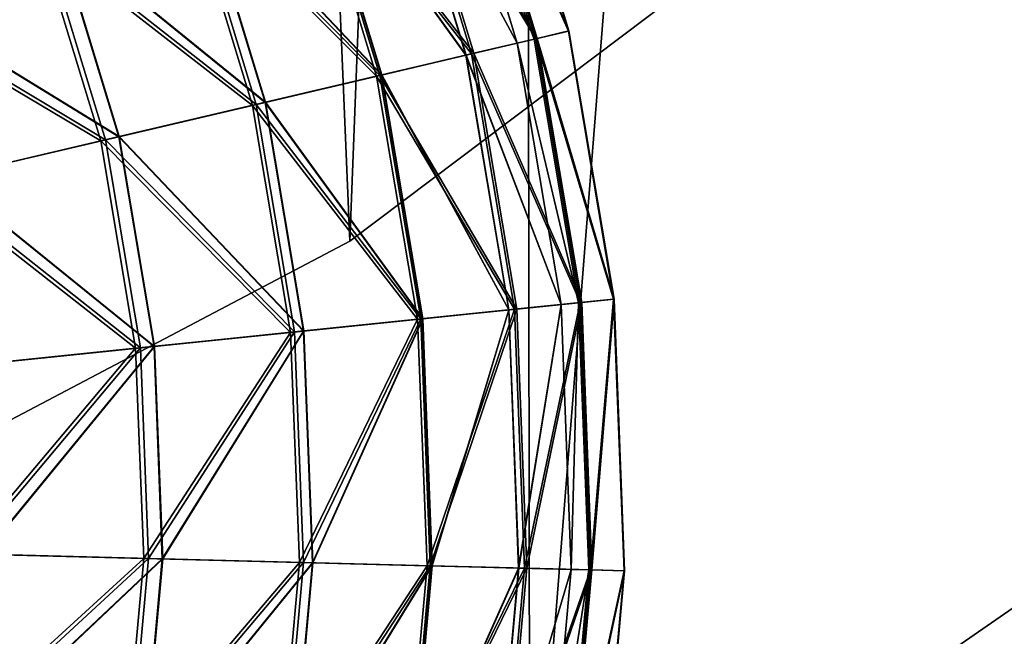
# Model space of a CAD drawing. Header units: millimetres. Extents: x 0 to 453, y 0 to 454.
# Tile 204 of 256: x 300 to 335, y 72 to 94. Entities that reach past the tile are written whole.
import ezdxf

# ---------------------------------------------------------------- set-up
doc = ezdxf.new("R2010")
doc.units = ezdxf.units.MM
doc.header["$LTSCALE"] = 25.4
doc.layers.get('0').update_dxf_attribs({"true_color": 0xff5454})

# ---------------------------------------------------------------- blocks, each defined once
blk = doc.blocks.new('KARO-V-10303.STL')
at = {"color": 250, "true_color": 0x262626}
mesh = blk.add_polyface(dxfattribs=at)
corners = [(-197.361, -32.381, 1779.606), (-197.458, 31.784, 1779.606), (-200, -0.302, 1779.606), (-189.803, 63.047, 1779.606), (-189.611, -63.62, 1779.606), (-177.232, 92.677, 1779.606), (-176.95, -93.212, 1779.606), (-160.07, 119.907, 1779.606), (-159.707, -120.39, 1779.606), (-138.763, 144.031, 1779.606), (-138.327, -144.45, 1779.606), (-113.862, 164.425, 1779.606), (-113.364, -164.768, 1779.606), (-86.012, 180.56, 1779.606), (-85.465, -180.82, 1779.606), (-55.934, 192.019, 1779.606), (-55.353, -192.188, 1779.606), (-24.407, 198.505, 1779.606), (-23.807, -198.578, 1779.606), (7.751, 199.85, 1779.606), (8.355, -199.825, 1779.606), (39.709, 196.018, 1779.606), (40.301, -195.897, 1779.606), (70.638, 187.11, 1779.606), (71.204, -186.896, 1779.606), (99.738, 173.356, 1779.606), (100.262, -173.054, 1779.606), (126.255, 155.112, 1779.606), (126.723, -154.73, 1779.606), (149.501, 132.851, 1779.606), (149.902, -132.398, 1779.606), (168.876, 107.149, 1779.606), (169.199, -106.637, 1779.606), (183.877, 78.671, 1779.606), (184.114, -78.115, 1779.606), (194.116, 48.157, 1779.606), (194.26, -47.57, 1779.606), (199.327, 16.395, 1779.606), (199.376, -15.792, 1779.606)]
mesh.append_faces([[corners[k] for k in face] for face in [(0, 1, 2), (37, 36, 38)]], dxfattribs={"vtx0": -1, "color": 250})
mesh.append_faces([[corners[k] for k in face] for face in [(1, 0, 3), (3, 4, 5), (5, 6, 7), (7, 8, 9), (9, 10, 11), (11, 12, 13), (13, 14, 15), (15, 16, 17), (17, 18, 19), (19, 20, 21), (21, 22, 23), (23, 24, 25), (25, 26, 27), (27, 28, 29), (29, 30, 31), (31, 32, 33), (33, 34, 35), (35, 36, 37)]], dxfattribs={"vtx0": -1, "vtx1": -1, "color": 250})
mesh.append_faces([[corners[k] for k in face] for face in [(3, 0, 4), (5, 4, 6), (7, 6, 8), (9, 8, 10), (11, 10, 12), (13, 12, 14), (15, 14, 16), (17, 16, 18), (19, 18, 20), (21, 20, 22), (23, 22, 24), (25, 24, 26), (27, 26, 28), (29, 28, 30), (31, 30, 32), (33, 32, 34), (35, 34, 36)]], dxfattribs={"vtx0": -1, "vtx2": -1, "color": 250})
mesh = blk.add_polyface(dxfattribs=at)
corners = [(-197.458, 31.784, 1778.806), (-197.361, -32.381, 1778.806), (-200, -0.302, 1778.806), (-189.803, 63.047, 1778.806), (-189.611, -63.62, 1778.806), (-177.232, 92.677, 1778.806), (-176.95, -93.212, 1778.806), (-160.07, 119.907, 1778.806), (-159.707, -120.39, 1778.806), (-138.763, 144.031, 1778.806), (-138.327, -144.45, 1778.806), (-113.862, 164.425, 1778.806), (-113.364, -164.768, 1778.806), (-86.012, 180.56, 1778.806), (-85.465, -180.82, 1778.806), (-55.934, 192.019, 1778.806), (-55.353, -192.188, 1778.806), (-24.407, 198.505, 1778.806), (-23.807, -198.578, 1778.806), (7.751, 199.85, 1778.806), (8.355, -199.825, 1778.806), (39.709, 196.018, 1778.806), (40.301, -195.897, 1778.806), (70.638, 187.11, 1778.806), (71.204, -186.896, 1778.806), (99.738, 173.356, 1778.806), (100.262, -173.054, 1778.806), (126.255, 155.112, 1778.806), (126.723, -154.73, 1778.806), (149.501, 132.851, 1778.806), (149.902, -132.398, 1778.806), (168.876, 107.149, 1778.806), (169.199, -106.637, 1778.806), (183.877, 78.671, 1778.806), (184.114, -78.115, 1778.806), (194.116, 48.157, 1778.806), (194.26, -47.57, 1778.806), (199.327, 16.395, 1778.806), (199.376, -15.792, 1778.806)]
mesh.append_faces([[corners[k] for k in face] for face in [(0, 1, 2), (36, 37, 38)]], dxfattribs={"vtx0": -1, "color": 250})
mesh.append_faces([[corners[k] for k in face] for face in [(1, 3, 4), (4, 5, 6), (6, 7, 8), (8, 9, 10), (10, 11, 12), (12, 13, 14), (14, 15, 16), (16, 17, 18), (18, 19, 20), (20, 21, 22), (22, 23, 24), (24, 25, 26), (26, 27, 28), (28, 29, 30), (30, 31, 32), (32, 33, 34), (34, 35, 36)]], dxfattribs={"vtx0": -1, "vtx1": -1, "color": 250})
mesh.append_faces([[corners[k] for k in face] for face in [(1, 0, 3), (4, 3, 5), (6, 5, 7), (8, 7, 9), (10, 9, 11), (12, 11, 13), (14, 13, 15), (16, 15, 17), (18, 17, 19), (20, 19, 21), (22, 21, 23), (24, 23, 25), (26, 25, 27), (28, 27, 29), (30, 29, 31), (32, 31, 33), (34, 33, 35), (36, 35, 37)]], dxfattribs={"vtx0": -1, "vtx2": -1, "color": 250})
mesh = blk.add_polyface(dxfattribs=at)
corners = [(-173.759, 20.803, 1779.606), (-171.405, -35.291, 1779.606), (-174.846, -7.339, 1779.606), (-168.172, 48.407, 1779.606), (-163.524, -62.33, 1779.606), (-158.229, 74.756, 1779.606), (-151.408, -87.754, 1779.606), (-144.188, 99.17, 1779.606), (-135.37, -110.905, 1779.606), (-126.413, 121.015, 1779.606), (-115.827, -131.183, 1779.606), (-105.364, 139.726, 1779.606), (-93.284, -148.065, 1779.606), (-81.586, 154.818, 1779.606), (-68.325, -161.111, 1779.606), (-55.695, 165.901, 1779.606), (-41.596, -169.985, 1779.606), (-28.361, 172.687, 1779.606), (-13.79, -174.456, 1779.606), (-0.293, 175, 1779.606), (14.374, -174.409, 1779.606), (27.783, 172.781, 1779.606), (42.165, -169.844, 1779.606), (55.139, 166.086, 1779.606), (68.864, -160.881, 1779.606), (81.067, 155.091, 1779.606), (93.779, -147.752, 1779.606), (104.896, 140.078, 1779.606), (116.266, -130.795, 1779.606), (126.007, 121.438, 1779.606), (135.741, -110.451, 1779.606), (143.856, 99.652, 1779.606), (151.701, -87.246, 1779.606), (157.978, 75.286, 1779.606), (163.731, -61.782, 1779.606), (168.009, 48.969, 1779.606), (171.522, -34.717, 1779.606), (173.689, 21.385, 1779.606), (174.87, -6.754, 1779.606)]
mesh.append_faces([[corners[k] for k in face] for face in [(0, 1, 2), (36, 37, 38)]], dxfattribs={"vtx0": -1, "color": 250})
mesh.append_faces([[corners[k] for k in face] for face in [(1, 3, 4), (4, 5, 6), (6, 7, 8), (8, 9, 10), (10, 11, 12), (12, 13, 14), (14, 15, 16), (16, 17, 18), (18, 19, 20), (20, 21, 22), (22, 23, 24), (24, 25, 26), (26, 27, 28), (28, 29, 30), (30, 31, 32), (32, 33, 34), (34, 35, 36)]], dxfattribs={"vtx0": -1, "vtx1": -1, "color": 250})
mesh.append_faces([[corners[k] for k in face] for face in [(1, 0, 3), (4, 3, 5), (6, 5, 7), (8, 7, 9), (10, 9, 11), (12, 11, 13), (14, 13, 15), (16, 15, 17), (18, 17, 19), (20, 19, 21), (22, 21, 23), (24, 23, 25), (26, 25, 27), (28, 27, 29), (30, 29, 31), (32, 31, 33), (34, 33, 35), (36, 35, 37)]], dxfattribs={"vtx0": -1, "vtx2": -1, "color": 250})
mesh = blk.add_polyface(dxfattribs=at)
corners = [(-171.405, -35.291, 1799.606), (-173.759, 20.803, 1799.606), (-174.846, -7.339, 1799.606), (-168.172, 48.407, 1799.606), (-163.524, -62.33, 1799.606), (-158.229, 74.756, 1799.606), (-151.408, -87.754, 1799.606), (-144.188, 99.17, 1799.606), (-135.37, -110.905, 1799.606), (-126.413, 121.015, 1799.606), (-115.827, -131.183, 1799.606), (-105.364, 139.726, 1799.606), (-93.284, -148.065, 1799.606), (-81.586, 154.818, 1799.606), (-68.325, -161.111, 1799.606), (-55.695, 165.901, 1799.606), (-41.596, -169.985, 1799.606), (-28.361, 172.687, 1799.606), (-13.79, -174.456, 1799.606), (-0.293, 175, 1799.606), (14.374, -174.409, 1799.606), (27.783, 172.781, 1799.606), (42.165, -169.844, 1799.606), (55.139, 166.086, 1799.606), (68.864, -160.881, 1799.606), (81.067, 155.091, 1799.606), (93.779, -147.752, 1799.606), (104.896, 140.078, 1799.606), (116.266, -130.795, 1799.606), (126.007, 121.438, 1799.606), (135.741, -110.451, 1799.606), (143.856, 99.652, 1799.606), (151.701, -87.246, 1799.606), (157.978, 75.286, 1799.606), (163.731, -61.782, 1799.606), (168.009, 48.969, 1799.606), (171.522, -34.717, 1799.606), (173.689, 21.385, 1799.606), (174.87, -6.754, 1799.606)]
mesh.append_faces([[corners[k] for k in face] for face in [(0, 1, 2), (37, 36, 38)]], dxfattribs={"vtx0": -1, "color": 250})
mesh.append_faces([[corners[k] for k in face] for face in [(1, 0, 3), (3, 4, 5), (5, 6, 7), (7, 8, 9), (9, 10, 11), (11, 12, 13), (13, 14, 15), (15, 16, 17), (17, 18, 19), (19, 20, 21), (21, 22, 23), (23, 24, 25), (25, 26, 27), (27, 28, 29), (29, 30, 31), (31, 32, 33), (33, 34, 35), (35, 36, 37)]], dxfattribs={"vtx0": -1, "vtx1": -1, "color": 250})
mesh.append_faces([[corners[k] for k in face] for face in [(3, 0, 4), (5, 4, 6), (7, 6, 8), (9, 8, 10), (11, 10, 12), (13, 12, 14), (15, 14, 16), (17, 16, 18), (19, 18, 20), (21, 20, 22), (23, 22, 24), (25, 24, 26), (27, 26, 28), (29, 28, 30), (31, 30, 32), (33, 32, 34), (35, 34, 36)]], dxfattribs={"vtx0": -1, "vtx2": -1, "color": 250})
mesh = blk.add_polyface(dxfattribs=at)
corners = [(116.266, -130.795, 1799.606), (93.779, -147.752, 1779.606), (116.266, -130.795, 1779.606), (93.779, -147.752, 1799.606)]
mesh.append_faces([[corners[k] for k in face] for face in [(0, 1, 2), (1, 0, 3)]], dxfattribs={"vtx0": -1, "color": 250})
at = {"color": 7, "true_color": 0xffffff}
mesh = blk.add_polyface(dxfattribs=at)
corners = [(97.68, -131.219, 333.023), (101.659, -140.176, 342.718), (100.484, -140.453, 333.023), (98.81, -130.795, 342.718)]
mesh.append_faces([[corners[k] for k in face] for face in [(0, 1, 2), (1, 0, 3)]], dxfattribs={"vtx0": -1, "color": 7})
mesh = blk.add_polyface(dxfattribs=at)
corners = [(101.676, -140.172, 352.487), (97.727, -131.202, 362.186), (100.533, -140.441, 362.186), (98.826, -130.789, 352.487)]
mesh.append_faces([[corners[k] for k in face] for face in [(0, 1, 2), (1, 0, 3)]], dxfattribs={"vtx0": -1, "color": 7})
mesh = blk.add_polyface(dxfattribs=at)
corners = [(98.81, -130.795, 342.718), (101.676, -140.172, 352.487), (101.659, -140.176, 342.718), (98.826, -130.789, 352.487)]
mesh.append_faces([[corners[k] for k in face] for face in [(0, 1, 2), (1, 0, 3)]], dxfattribs={"vtx0": -1, "color": 7})
mesh = blk.add_polyface(dxfattribs=at)
corners = [(95.451, -132.056, 323.548), (100.484, -140.453, 333.023), (98.167, -140.997, 323.548), (97.68, -131.219, 333.023)]
mesh.append_faces([[corners[k] for k in face] for face in [(0, 1, 2), (1, 0, 3)]], dxfattribs={"vtx0": -1, "color": 7})
mesh = blk.add_polyface(dxfattribs=at)
corners = [(100.533, -140.441, 362.186), (95.529, -132.026, 371.669), (98.248, -140.978, 371.669), (97.727, -131.202, 362.186)]
mesh.append_faces([[corners[k] for k in face] for face in [(0, 1, 2), (1, 0, 3)]], dxfattribs={"vtx0": -1, "color": 7})
mesh = blk.add_polyface(dxfattribs=at)
corners = [(100.425, -140.466, 347.704), (97.026, -131.465, 337.704), (99.804, -140.612, 337.704), (97.623, -131.241, 347.704)]
mesh.append_faces([[corners[k] for k in face] for face in [(0, 1, 2), (1, 0, 3)]], dxfattribs={"vtx0": -1, "color": 7})
mesh = blk.add_polyface(dxfattribs=at)
corners = [(97.03, -131.463, 357.704), (100.425, -140.466, 347.704), (99.808, -140.611, 357.704), (97.623, -131.241, 347.704)]
mesh.append_faces([[corners[k] for k in face] for face in [(0, 1, 2), (1, 0, 3)]], dxfattribs={"vtx0": -1, "color": 7})
mesh = blk.add_polyface(dxfattribs=at)
corners = [(99.804, -140.612, 337.704), (95.249, -132.132, 327.866), (97.956, -141.046, 327.866), (97.026, -131.465, 337.704)]
mesh.append_faces([[corners[k] for k in face] for face in [(0, 1, 2), (1, 0, 3)]], dxfattribs={"vtx0": -1, "color": 7})
mesh = blk.add_polyface(dxfattribs=at)
corners = [(95.257, -132.129, 367.543), (99.808, -140.611, 357.704), (97.965, -141.044, 367.543), (97.03, -131.463, 357.704)]
mesh.append_faces([[corners[k] for k in face] for face in [(0, 1, 2), (1, 0, 3)]], dxfattribs={"vtx0": -1, "color": 7})
mesh = blk.add_polyface(dxfattribs=at)
corners = [(92.158, -133.291, 314.434), (98.167, -140.997, 323.548), (94.742, -141.801, 314.434), (95.451, -132.056, 323.548)]
mesh.append_faces([[corners[k] for k in face] for face in [(0, 1, 2), (1, 0, 3)]], dxfattribs={"vtx0": -1, "color": 7})
mesh = blk.add_polyface(dxfattribs=at)
corners = [(98.248, -140.978, 371.669), (92.265, -133.251, 380.795), (94.854, -141.775, 380.795), (95.529, -132.026, 371.669)]
mesh.append_faces([[corners[k] for k in face] for face in [(0, 1, 2), (1, 0, 3)]], dxfattribs={"vtx0": -1, "color": 7})
mesh = blk.add_polyface(dxfattribs=at)
corners = [(97.956, -141.046, 327.866), (92.32, -133.231, 318.347), (94.911, -141.762, 318.347), (95.249, -132.132, 327.866)]
mesh.append_faces([[corners[k] for k in face] for face in [(0, 1, 2), (1, 0, 3)]], dxfattribs={"vtx0": -1, "color": 7})
mesh = blk.add_polyface(dxfattribs=at)
corners = [(92.332, -133.226, 377.063), (97.965, -141.044, 367.543), (94.923, -141.759, 377.063), (95.257, -132.129, 367.543)]
mesh.append_faces([[corners[k] for k in face] for face in [(0, 1, 2), (1, 0, 3)]], dxfattribs={"vtx0": -1, "color": 7})
mesh = blk.add_polyface(dxfattribs=at)
corners = [(87.849, -134.908, 305.816), (94.742, -141.801, 314.434), (90.262, -142.854, 305.816), (92.158, -133.291, 314.434)]
mesh.append_faces([[corners[k] for k in face] for face in [(0, 1, 2), (1, 0, 3)]], dxfattribs={"vtx0": -1, "color": 7})
mesh = blk.add_polyface(dxfattribs=at)
corners = [(94.854, -141.775, 380.795), (87.985, -134.857, 389.429), (90.403, -142.821, 389.429), (92.265, -133.251, 380.795)]
mesh.append_faces([[corners[k] for k in face] for face in [(0, 1, 2), (1, 0, 3)]], dxfattribs={"vtx0": -1, "color": 7})
mesh = blk.add_polyface(dxfattribs=at)
corners = [(94.911, -141.762, 318.347), (88.287, -134.744, 309.3), (90.717, -142.747, 309.3), (92.32, -133.231, 318.347)]
mesh.append_faces([[corners[k] for k in face] for face in [(0, 1, 2), (1, 0, 3)]], dxfattribs={"vtx0": -1, "color": 7})
mesh = blk.add_polyface(dxfattribs=at)
corners = [(88.302, -134.738, 386.111), (94.923, -141.759, 377.063), (90.733, -142.743, 386.111), (92.332, -133.226, 377.063)]
mesh.append_faces([[corners[k] for k in face] for face in [(0, 1, 2), (1, 0, 3)]], dxfattribs={"vtx0": -1, "color": 7})
mesh = blk.add_polyface(dxfattribs=at)
corners = [(90.403, -142.821, 389.429), (82.75, -136.821, 397.44), (84.961, -144.099, 397.44), (87.985, -134.857, 389.429)]
mesh.append_faces([[corners[k] for k in face] for face in [(0, 1, 2), (1, 0, 3)]], dxfattribs={"vtx0": -1, "color": 7})
mesh = blk.add_polyface(dxfattribs=at)
corners = [(90.717, -142.747, 309.3), (83.214, -136.648, 300.872), (85.443, -143.986, 300.872), (88.287, -134.744, 309.3)]
mesh.append_faces([[corners[k] for k in face] for face in [(0, 1, 2), (1, 0, 3)]], dxfattribs={"vtx0": -1, "color": 7})
mesh = blk.add_polyface(dxfattribs=at)
corners = [(83.232, -136.641, 394.542), (90.733, -142.743, 386.111), (85.462, -143.982, 394.542), (88.302, -134.738, 386.111)]
mesh.append_faces([[corners[k] for k in face] for face in [(0, 1, 2), (1, 0, 3)]], dxfattribs={"vtx0": -1, "color": 7})
mesh = blk.add_polyface(dxfattribs=at)
corners = [(82.589, -136.882, 297.824), (90.262, -142.854, 305.816), (84.793, -144.139, 297.824), (87.849, -134.908, 305.816)]
mesh.append_faces([[corners[k] for k in face] for face in [(0, 1, 2), (1, 0, 3)]], dxfattribs={"vtx0": -1, "color": 7})
mesh = blk.add_polyface(dxfattribs=at)
corners = [(85.443, -143.986, 300.872), (77.183, -138.911, 293.197), (79.172, -145.459, 293.197), (83.214, -136.648, 300.872)]
mesh.append_faces([[corners[k] for k in face] for face in [(0, 1, 2), (1, 0, 3)]], dxfattribs={"vtx0": -1, "color": 7})
mesh = blk.add_polyface(dxfattribs=at)
corners = [(77.204, -138.903, 402.22), (85.462, -143.982, 394.542), (79.194, -145.454, 402.22), (83.232, -136.641, 394.542)]
mesh.append_faces([[corners[k] for k in face] for face in [(0, 1, 2), (1, 0, 3)]], dxfattribs={"vtx0": -1, "color": 7})
mesh = blk.add_polyface(dxfattribs=at)
corners = [(76.456, -139.183, 290.576), (84.793, -144.139, 297.824), (78.416, -145.637, 290.576), (82.589, -136.882, 297.824)]
mesh.append_faces([[corners[k] for k in face] for face in [(0, 1, 2), (1, 0, 3)]], dxfattribs={"vtx0": -1, "color": 7})
mesh = blk.add_polyface(dxfattribs=at)
corners = [(84.961, -144.099, 397.44), (76.641, -139.114, 404.711), (78.609, -145.592, 404.711), (82.75, -136.821, 397.44)]
mesh.append_faces([[corners[k] for k in face] for face in [(0, 1, 2), (1, 0, 3)]], dxfattribs={"vtx0": -1, "color": 7})
mesh = blk.add_polyface(dxfattribs=at)
corners = [(100.484, -140.453, 333.023), (103.286, -149.845, 342.718), (102.084, -149.968, 333.023), (101.659, -140.176, 342.718)]
mesh.append_faces([[corners[k] for k in face] for face in [(0, 1, 2), (1, 0, 3)]], dxfattribs={"vtx0": -1, "color": 7})
mesh = blk.add_polyface(dxfattribs=at)
corners = [(103.302, -149.843, 352.487), (100.533, -140.441, 362.186), (102.135, -149.963, 362.186), (101.676, -140.172, 352.487)]
mesh.append_faces([[corners[k] for k in face] for face in [(0, 1, 2), (1, 0, 3)]], dxfattribs={"vtx0": -1, "color": 7})
mesh = blk.add_polyface(dxfattribs=at)
corners = [(101.659, -140.176, 342.718), (103.302, -149.843, 352.487), (103.286, -149.845, 342.718), (101.676, -140.172, 352.487)]
mesh.append_faces([[corners[k] for k in face] for face in [(0, 1, 2), (1, 0, 3)]], dxfattribs={"vtx0": -1, "color": 7})
mesh = blk.add_polyface(dxfattribs=at)
corners = [(98.167, -140.997, 323.548), (102.084, -149.968, 333.023), (99.717, -150.212, 323.548), (100.484, -140.453, 333.023)]
mesh.append_faces([[corners[k] for k in face] for face in [(0, 1, 2), (1, 0, 3)]], dxfattribs={"vtx0": -1, "color": 7})
mesh = blk.add_polyface(dxfattribs=at)
corners = [(102.135, -149.963, 362.186), (98.248, -140.978, 371.669), (99.799, -150.203, 371.669), (100.533, -140.441, 362.186)]
mesh.append_faces([[corners[k] for k in face] for face in [(0, 1, 2), (1, 0, 3)]], dxfattribs={"vtx0": -1, "color": 7})
mesh = blk.add_polyface(dxfattribs=at)
corners = [(102.024, -149.975, 347.704), (99.804, -140.612, 337.704), (101.39, -150.04, 337.704), (100.425, -140.466, 347.704)]
mesh.append_faces([[corners[k] for k in face] for face in [(0, 1, 2), (1, 0, 3)]], dxfattribs={"vtx0": -1, "color": 7})
mesh = blk.add_polyface(dxfattribs=at)
corners = [(99.808, -140.611, 357.704), (102.024, -149.975, 347.704), (101.394, -150.039, 357.704), (100.425, -140.466, 347.704)]
mesh.append_faces([[corners[k] for k in face] for face in [(0, 1, 2), (1, 0, 3)]], dxfattribs={"vtx0": -1, "color": 7})
mesh = blk.add_polyface(dxfattribs=at)
corners = [(101.39, -150.04, 337.704), (97.956, -141.046, 327.866), (99.502, -150.234, 327.866), (99.804, -140.612, 337.704)]
mesh.append_faces([[corners[k] for k in face] for face in [(0, 1, 2), (1, 0, 3)]], dxfattribs={"vtx0": -1, "color": 7})
mesh = blk.add_polyface(dxfattribs=at)
corners = [(97.965, -141.044, 367.543), (101.394, -150.039, 357.704), (99.51, -150.233, 367.543), (99.808, -140.611, 357.704)]
mesh.append_faces([[corners[k] for k in face] for face in [(0, 1, 2), (1, 0, 3)]], dxfattribs={"vtx0": -1, "color": 7})
mesh = blk.add_polyface(dxfattribs=at)
corners = [(94.742, -141.801, 314.434), (99.717, -150.212, 323.548), (96.218, -150.572, 314.434), (98.167, -140.997, 323.548)]
mesh.append_faces([[corners[k] for k in face] for face in [(0, 1, 2), (1, 0, 3)]], dxfattribs={"vtx0": -1, "color": 7})
mesh = blk.add_polyface(dxfattribs=at)
corners = [(99.799, -150.203, 371.669), (94.854, -141.775, 380.795), (96.332, -150.56, 380.795), (98.248, -140.978, 371.669)]
mesh.append_faces([[corners[k] for k in face] for face in [(0, 1, 2), (1, 0, 3)]], dxfattribs={"vtx0": -1, "color": 7})
mesh = blk.add_polyface(dxfattribs=at)
corners = [(99.502, -150.234, 327.866), (94.911, -141.762, 318.347), (96.39, -150.554, 318.347), (97.956, -141.046, 327.866)]
mesh.append_faces([[corners[k] for k in face] for face in [(0, 1, 2), (1, 0, 3)]], dxfattribs={"vtx0": -1, "color": 7})
mesh = blk.add_polyface(dxfattribs=at)
corners = [(94.923, -141.759, 377.063), (99.51, -150.233, 367.543), (96.402, -150.553, 377.063), (97.965, -141.044, 367.543)]
mesh.append_faces([[corners[k] for k in face] for face in [(0, 1, 2), (1, 0, 3)]], dxfattribs={"vtx0": -1, "color": 7})
mesh = blk.add_polyface(dxfattribs=at)
corners = [(90.262, -142.854, 305.816), (96.218, -150.572, 314.434), (91.64, -151.043, 305.816), (94.742, -141.801, 314.434)]
mesh.append_faces([[corners[k] for k in face] for face in [(0, 1, 2), (1, 0, 3)]], dxfattribs={"vtx0": -1, "color": 7})
mesh = blk.add_polyface(dxfattribs=at)
corners = [(96.332, -150.56, 380.795), (90.403, -142.821, 389.429), (91.784, -151.028, 389.429), (94.854, -141.775, 380.795)]
mesh.append_faces([[corners[k] for k in face] for face in [(0, 1, 2), (1, 0, 3)]], dxfattribs={"vtx0": -1, "color": 7})
mesh = blk.add_polyface(dxfattribs=at)
corners = [(96.39, -150.554, 318.347), (90.717, -142.747, 309.3), (92.105, -150.995, 309.3), (94.911, -141.762, 318.347)]
mesh.append_faces([[corners[k] for k in face] for face in [(0, 1, 2), (1, 0, 3)]], dxfattribs={"vtx0": -1, "color": 7})
mesh = blk.add_polyface(dxfattribs=at)
corners = [(90.733, -142.743, 386.111), (96.402, -150.553, 377.063), (92.121, -150.993, 386.111), (94.923, -141.759, 377.063)]
mesh.append_faces([[corners[k] for k in face] for face in [(0, 1, 2), (1, 0, 3)]], dxfattribs={"vtx0": -1, "color": 7})
mesh = blk.add_polyface(dxfattribs=at)
corners = [(84.793, -144.139, 297.824), (91.64, -151.043, 305.816), (86.051, -151.618, 297.824), (90.262, -142.854, 305.816)]
mesh.append_faces([[corners[k] for k in face] for face in [(0, 1, 2), (1, 0, 3)]], dxfattribs={"vtx0": -1, "color": 7})
mesh = blk.add_polyface(dxfattribs=at)
corners = [(91.784, -151.028, 389.429), (84.961, -144.099, 397.44), (86.223, -151.6, 397.44), (90.403, -142.821, 389.429)]
mesh.append_faces([[corners[k] for k in face] for face in [(0, 1, 2), (1, 0, 3)]], dxfattribs={"vtx0": -1, "color": 7})
mesh = blk.add_polyface(dxfattribs=at)
corners = [(92.105, -150.995, 309.3), (85.443, -143.986, 300.872), (86.715, -151.55, 300.872), (90.717, -142.747, 309.3)]
mesh.append_faces([[corners[k] for k in face] for face in [(0, 1, 2), (1, 0, 3)]], dxfattribs={"vtx0": -1, "color": 7})
mesh = blk.add_polyface(dxfattribs=at)
corners = [(85.462, -143.982, 394.542), (92.121, -150.993, 386.111), (86.735, -151.548, 394.542), (90.733, -142.743, 386.111)]
mesh.append_faces([[corners[k] for k in face] for face in [(0, 1, 2), (1, 0, 3)]], dxfattribs={"vtx0": -1, "color": 7})
mesh = blk.add_polyface(dxfattribs=at)
corners = [(86.223, -151.6, 397.44), (78.609, -145.592, 404.711), (79.731, -152.268, 404.711), (84.961, -144.099, 397.44)]
mesh.append_faces([[corners[k] for k in face] for face in [(0, 1, 2), (1, 0, 3)]], dxfattribs={"vtx0": -1, "color": 7})
mesh = blk.add_polyface(dxfattribs=at)
corners = [(86.715, -151.55, 300.872), (79.172, -145.459, 293.197), (80.307, -152.209, 293.197), (85.443, -143.986, 300.872)]
mesh.append_faces([[corners[k] for k in face] for face in [(0, 1, 2), (1, 0, 3)]], dxfattribs={"vtx0": -1, "color": 7})
mesh = blk.add_polyface(dxfattribs=at)
corners = [(79.194, -145.454, 402.22), (86.735, -151.548, 394.542), (80.33, -152.207, 402.22), (85.462, -143.982, 394.542)]
mesh.append_faces([[corners[k] for k in face] for face in [(0, 1, 2), (1, 0, 3)]], dxfattribs={"vtx0": -1, "color": 7})
mesh = blk.add_polyface(dxfattribs=at)
corners = [(78.416, -145.637, 290.576), (86.051, -151.618, 297.824), (79.535, -152.288, 290.576), (84.793, -144.139, 297.824)]
mesh.append_faces([[corners[k] for k in face] for face in [(0, 1, 2), (1, 0, 3)]], dxfattribs={"vtx0": -1, "color": 7})
at = {"color": 250, "true_color": 0x262626}
mesh = blk.add_polyface(dxfattribs=at)
corners = [(93.779, -147.752, 1799.606), (68.864, -160.881, 1779.606), (93.779, -147.752, 1779.606), (68.864, -160.881, 1799.606)]
mesh.append_faces([[corners[k] for k in face] for face in [(0, 1, 2), (1, 0, 3)]], dxfattribs={"vtx0": -1, "color": 250})
at = {"color": 7, "true_color": 0xffffff}
mesh = blk.add_polyface(dxfattribs=at)
corners = [(101.39, -150.04, 337.704), (99.859, -159.544, 327.866), (101.757, -159.593, 337.704), (99.502, -150.234, 327.866)]
mesh.append_faces([[corners[k] for k in face] for face in [(0, 1, 2), (1, 0, 3)]], dxfattribs={"vtx0": -1, "color": 7})
mesh = blk.add_polyface(dxfattribs=at)
corners = [(99.868, -159.544, 367.543), (101.394, -150.039, 357.704), (101.761, -159.593, 357.704), (99.51, -150.233, 367.543)]
mesh.append_faces([[corners[k] for k in face] for face in [(0, 1, 2), (1, 0, 3)]], dxfattribs={"vtx0": -1, "color": 7})
mesh = blk.add_polyface(dxfattribs=at)
corners = [(100.075, -159.55, 323.548), (102.084, -149.968, 333.023), (102.455, -159.611, 333.023), (99.717, -150.212, 323.548)]
mesh.append_faces([[corners[k] for k in face] for face in [(0, 1, 2), (1, 0, 3)]], dxfattribs={"vtx0": -1, "color": 7})
mesh = blk.add_polyface(dxfattribs=at)
corners = [(102.135, -149.963, 362.186), (100.159, -159.552, 371.669), (102.505, -159.612, 362.186), (99.799, -150.203, 371.669)]
mesh.append_faces([[corners[k] for k in face] for face in [(0, 1, 2), (1, 0, 3)]], dxfattribs={"vtx0": -1, "color": 7})
mesh = blk.add_polyface(dxfattribs=at)
corners = [(102.024, -149.975, 347.704), (101.757, -159.593, 337.704), (102.394, -159.609, 347.704), (101.39, -150.04, 337.704)]
mesh.append_faces([[corners[k] for k in face] for face in [(0, 1, 2), (1, 0, 3)]], dxfattribs={"vtx0": -1, "color": 7})
mesh = blk.add_polyface(dxfattribs=at)
corners = [(101.761, -159.593, 357.704), (102.024, -149.975, 347.704), (102.394, -159.609, 347.704), (101.394, -150.039, 357.704)]
mesh.append_faces([[corners[k] for k in face] for face in [(0, 1, 2), (1, 0, 3)]], dxfattribs={"vtx0": -1, "color": 7})
mesh = blk.add_polyface(dxfattribs=at)
corners = [(102.455, -159.611, 333.023), (103.286, -149.845, 342.718), (103.662, -159.642, 342.718), (102.084, -149.968, 333.023)]
mesh.append_faces([[corners[k] for k in face] for face in [(0, 1, 2), (1, 0, 3)]], dxfattribs={"vtx0": -1, "color": 7})
mesh = blk.add_polyface(dxfattribs=at)
corners = [(103.302, -149.843, 352.487), (102.505, -159.612, 362.186), (103.679, -159.642, 352.487), (102.135, -149.963, 362.186)]
mesh.append_faces([[corners[k] for k in face] for face in [(0, 1, 2), (1, 0, 3)]], dxfattribs={"vtx0": -1, "color": 7})
mesh = blk.add_polyface(dxfattribs=at)
corners = [(103.662, -159.642, 342.718), (103.302, -149.843, 352.487), (103.679, -159.642, 352.487), (103.286, -149.845, 342.718)]
mesh.append_faces([[corners[k] for k in face] for face in [(0, 1, 2), (1, 0, 3)]], dxfattribs={"vtx0": -1, "color": 7})
mesh = blk.add_polyface(dxfattribs=at)
corners = [(96.559, -159.459, 314.434), (99.717, -150.212, 323.548), (100.075, -159.55, 323.548), (96.218, -150.572, 314.434)]
mesh.append_faces([[corners[k] for k in face] for face in [(0, 1, 2), (1, 0, 3)]], dxfattribs={"vtx0": -1, "color": 7})
mesh = blk.add_polyface(dxfattribs=at)
corners = [(99.799, -150.203, 371.669), (96.674, -159.462, 380.795), (100.159, -159.552, 371.669), (96.332, -150.56, 380.795)]
mesh.append_faces([[corners[k] for k in face] for face in [(0, 1, 2), (1, 0, 3)]], dxfattribs={"vtx0": -1, "color": 7})
mesh = blk.add_polyface(dxfattribs=at)
corners = [(99.502, -150.234, 327.866), (96.732, -159.464, 318.347), (99.859, -159.544, 327.866), (96.39, -150.554, 318.347)]
mesh.append_faces([[corners[k] for k in face] for face in [(0, 1, 2), (1, 0, 3)]], dxfattribs={"vtx0": -1, "color": 7})
mesh = blk.add_polyface(dxfattribs=at)
corners = [(96.745, -159.464, 377.063), (99.51, -150.233, 367.543), (99.868, -159.544, 367.543), (96.402, -150.553, 377.063)]
mesh.append_faces([[corners[k] for k in face] for face in [(0, 1, 2), (1, 0, 3)]], dxfattribs={"vtx0": -1, "color": 7})
mesh = blk.add_polyface(dxfattribs=at)
corners = [(91.959, -159.341, 305.816), (96.218, -150.572, 314.434), (96.559, -159.459, 314.434), (91.64, -151.043, 305.816)]
mesh.append_faces([[corners[k] for k in face] for face in [(0, 1, 2), (1, 0, 3)]], dxfattribs={"vtx0": -1, "color": 7})
mesh = blk.add_polyface(dxfattribs=at)
corners = [(96.332, -150.56, 380.795), (92.103, -159.345, 389.429), (96.674, -159.462, 380.795), (91.784, -151.028, 389.429)]
mesh.append_faces([[corners[k] for k in face] for face in [(0, 1, 2), (1, 0, 3)]], dxfattribs={"vtx0": -1, "color": 7})
mesh = blk.add_polyface(dxfattribs=at)
corners = [(96.39, -150.554, 318.347), (92.426, -159.353, 309.3), (96.732, -159.464, 318.347), (92.105, -150.995, 309.3)]
mesh.append_faces([[corners[k] for k in face] for face in [(0, 1, 2), (1, 0, 3)]], dxfattribs={"vtx0": -1, "color": 7})
mesh = blk.add_polyface(dxfattribs=at)
corners = [(92.442, -159.353, 386.111), (96.402, -150.553, 377.063), (96.745, -159.464, 377.063), (92.121, -150.993, 386.111)]
mesh.append_faces([[corners[k] for k in face] for face in [(0, 1, 2), (1, 0, 3)]], dxfattribs={"vtx0": -1, "color": 7})
mesh = blk.add_polyface(dxfattribs=at)
corners = [(86.342, -159.197, 297.824), (91.64, -151.043, 305.816), (91.959, -159.341, 305.816), (86.051, -151.618, 297.824)]
mesh.append_faces([[corners[k] for k in face] for face in [(0, 1, 2), (1, 0, 3)]], dxfattribs={"vtx0": -1, "color": 7})
mesh = blk.add_polyface(dxfattribs=at)
corners = [(91.784, -151.028, 389.429), (86.515, -159.201, 397.44), (92.103, -159.345, 389.429), (86.223, -151.6, 397.44)]
mesh.append_faces([[corners[k] for k in face] for face in [(0, 1, 2), (1, 0, 3)]], dxfattribs={"vtx0": -1, "color": 7})
mesh = blk.add_polyface(dxfattribs=at)
corners = [(92.105, -150.995, 309.3), (87.009, -159.214, 300.872), (92.426, -159.353, 309.3), (86.715, -151.55, 300.872)]
mesh.append_faces([[corners[k] for k in face] for face in [(0, 1, 2), (1, 0, 3)]], dxfattribs={"vtx0": -1, "color": 7})
mesh = blk.add_polyface(dxfattribs=at)
corners = [(87.029, -159.214, 394.542), (92.121, -150.993, 386.111), (92.442, -159.353, 386.111), (86.735, -151.548, 394.542)]
mesh.append_faces([[corners[k] for k in face] for face in [(0, 1, 2), (1, 0, 3)]], dxfattribs={"vtx0": -1, "color": 7})
mesh = blk.add_polyface(dxfattribs=at)
corners = [(86.715, -151.55, 300.872), (80.57, -159.048, 293.197), (87.009, -159.214, 300.872), (80.307, -152.209, 293.197)]
mesh.append_faces([[corners[k] for k in face] for face in [(0, 1, 2), (1, 0, 3)]], dxfattribs={"vtx0": -1, "color": 7})
mesh = blk.add_polyface(dxfattribs=at)
corners = [(80.593, -159.049, 402.22), (86.735, -151.548, 394.542), (87.029, -159.214, 394.542), (80.33, -152.207, 402.22)]
mesh.append_faces([[corners[k] for k in face] for face in [(0, 1, 2), (1, 0, 3)]], dxfattribs={"vtx0": -1, "color": 7})
mesh = blk.add_polyface(dxfattribs=at)
corners = [(79.794, -159.028, 290.576), (86.051, -151.618, 297.824), (86.342, -159.197, 297.824), (79.535, -152.288, 290.576)]
mesh.append_faces([[corners[k] for k in face] for face in [(0, 1, 2), (1, 0, 3)]], dxfattribs={"vtx0": -1, "color": 7})
mesh = blk.add_polyface(dxfattribs=at)
corners = [(86.223, -151.6, 397.44), (79.991, -159.033, 404.711), (86.515, -159.201, 397.44), (79.731, -152.268, 404.711)]
mesh.append_faces([[corners[k] for k in face] for face in [(0, 1, 2), (1, 0, 3)]], dxfattribs={"vtx0": -1, "color": 7})
at = {"color": 250, "true_color": 0x262626}
mesh = blk.add_polyface(dxfattribs=at)
corners = [(126.723, -154.73, 1779.606), (100.262, -173.054, 1778.806), (126.723, -154.73, 1778.806), (100.262, -173.054, 1779.606)]
mesh.append_faces([[corners[k] for k in face] for face in [(0, 1, 2), (1, 0, 3)]], dxfattribs={"vtx0": -1, "color": 250})
at = {"color": 7, "true_color": 0xffffff}
mesh = blk.add_polyface(dxfattribs=at)
corners = [(79.189, -165.746, 290.576), (86.342, -159.197, 297.824), (85.662, -166.75, 297.824), (79.794, -159.028, 290.576)]
mesh.append_faces([[corners[k] for k in face] for face in [(0, 1, 2), (1, 0, 3)]], dxfattribs={"vtx0": -1, "color": 7})
mesh = blk.add_polyface(dxfattribs=at)
corners = [(86.515, -159.201, 397.44), (79.384, -165.776, 404.711), (85.832, -166.777, 397.44), (79.991, -159.033, 404.711)]
mesh.append_faces([[corners[k] for k in face] for face in [(0, 1, 2), (1, 0, 3)]], dxfattribs={"vtx0": -1, "color": 7})
mesh = blk.add_polyface(dxfattribs=at)
corners = [(87.009, -159.214, 300.872), (79.956, -165.865, 293.197), (86.321, -166.852, 300.872), (80.57, -159.048, 293.197)]
mesh.append_faces([[corners[k] for k in face] for face in [(0, 1, 2), (1, 0, 3)]], dxfattribs={"vtx0": -1, "color": 7})
mesh = blk.add_polyface(dxfattribs=at)
corners = [(79.979, -165.868, 402.22), (87.029, -159.214, 394.542), (86.341, -166.855, 394.542), (80.593, -159.049, 402.22)]
mesh.append_faces([[corners[k] for k in face] for face in [(0, 1, 2), (1, 0, 3)]], dxfattribs={"vtx0": -1, "color": 7})
mesh = blk.add_polyface(dxfattribs=at)
corners = [(85.662, -166.75, 297.824), (91.959, -159.341, 305.816), (91.214, -167.612, 305.816), (86.342, -159.197, 297.824)]
mesh.append_faces([[corners[k] for k in face] for face in [(0, 1, 2), (1, 0, 3)]], dxfattribs={"vtx0": -1, "color": 7})
mesh = blk.add_polyface(dxfattribs=at)
corners = [(92.103, -159.345, 389.429), (85.832, -166.777, 397.44), (91.357, -167.634, 389.429), (86.515, -159.201, 397.44)]
mesh.append_faces([[corners[k] for k in face] for face in [(0, 1, 2), (1, 0, 3)]], dxfattribs={"vtx0": -1, "color": 7})
mesh = blk.add_polyface(dxfattribs=at)
corners = [(92.426, -159.353, 309.3), (86.321, -166.852, 300.872), (91.676, -167.683, 309.3), (87.009, -159.214, 300.872)]
mesh.append_faces([[corners[k] for k in face] for face in [(0, 1, 2), (1, 0, 3)]], dxfattribs={"vtx0": -1, "color": 7})
mesh = blk.add_polyface(dxfattribs=at)
corners = [(86.341, -166.855, 394.542), (92.442, -159.353, 386.111), (91.692, -167.686, 386.111), (87.029, -159.214, 394.542)]
mesh.append_faces([[corners[k] for k in face] for face in [(0, 1, 2), (1, 0, 3)]], dxfattribs={"vtx0": -1, "color": 7})
mesh = blk.add_polyface(dxfattribs=at)
corners = [(91.214, -167.612, 305.816), (96.559, -159.459, 314.434), (95.761, -168.317, 314.434), (91.959, -159.341, 305.816)]
mesh.append_faces([[corners[k] for k in face] for face in [(0, 1, 2), (1, 0, 3)]], dxfattribs={"vtx0": -1, "color": 7})
mesh = blk.add_polyface(dxfattribs=at)
corners = [(96.674, -159.462, 380.795), (91.357, -167.634, 389.429), (95.875, -168.335, 380.795), (92.103, -159.345, 389.429)]
mesh.append_faces([[corners[k] for k in face] for face in [(0, 1, 2), (1, 0, 3)]], dxfattribs={"vtx0": -1, "color": 7})
mesh = blk.add_polyface(dxfattribs=at)
corners = [(96.732, -159.464, 318.347), (91.676, -167.683, 309.3), (95.933, -168.344, 318.347), (92.426, -159.353, 309.3)]
mesh.append_faces([[corners[k] for k in face] for face in [(0, 1, 2), (1, 0, 3)]], dxfattribs={"vtx0": -1, "color": 7})
mesh = blk.add_polyface(dxfattribs=at)
corners = [(91.692, -167.686, 386.111), (96.745, -159.464, 377.063), (95.945, -168.346, 377.063), (92.442, -159.353, 386.111)]
mesh.append_faces([[corners[k] for k in face] for face in [(0, 1, 2), (1, 0, 3)]], dxfattribs={"vtx0": -1, "color": 7})
mesh = blk.add_polyface(dxfattribs=at)
corners = [(95.761, -168.317, 314.434), (100.075, -159.55, 323.548), (99.237, -168.856, 323.548), (96.559, -159.459, 314.434)]
mesh.append_faces([[corners[k] for k in face] for face in [(0, 1, 2), (1, 0, 3)]], dxfattribs={"vtx0": -1, "color": 7})
mesh = blk.add_polyface(dxfattribs=at)
corners = [(100.159, -159.552, 371.669), (95.875, -168.335, 380.795), (99.32, -168.869, 371.669), (96.674, -159.462, 380.795)]
mesh.append_faces([[corners[k] for k in face] for face in [(0, 1, 2), (1, 0, 3)]], dxfattribs={"vtx0": -1, "color": 7})
mesh = blk.add_polyface(dxfattribs=at)
corners = [(99.859, -159.544, 327.866), (95.933, -168.344, 318.347), (99.024, -168.823, 327.866), (96.732, -159.464, 318.347)]
mesh.append_faces([[corners[k] for k in face] for face in [(0, 1, 2), (1, 0, 3)]], dxfattribs={"vtx0": -1, "color": 7})
mesh = blk.add_polyface(dxfattribs=at)
corners = [(95.945, -168.346, 377.063), (99.868, -159.544, 367.543), (99.032, -168.825, 367.543), (96.745, -159.464, 377.063)]
mesh.append_faces([[corners[k] for k in face] for face in [(0, 1, 2), (1, 0, 3)]], dxfattribs={"vtx0": -1, "color": 7})
mesh = blk.add_polyface(dxfattribs=at)
corners = [(101.757, -159.593, 337.704), (99.024, -168.823, 327.866), (100.899, -169.114, 337.704), (99.859, -159.544, 327.866)]
mesh.append_faces([[corners[k] for k in face] for face in [(0, 1, 2), (1, 0, 3)]], dxfattribs={"vtx0": -1, "color": 7})
mesh = blk.add_polyface(dxfattribs=at)
corners = [(99.032, -168.825, 367.543), (101.761, -159.593, 357.704), (100.904, -169.115, 357.704), (99.868, -159.544, 367.543)]
mesh.append_faces([[corners[k] for k in face] for face in [(0, 1, 2), (1, 0, 3)]], dxfattribs={"vtx0": -1, "color": 7})
mesh = blk.add_polyface(dxfattribs=at)
corners = [(99.237, -168.856, 323.548), (102.455, -159.611, 333.023), (101.589, -169.221, 333.023), (100.075, -159.55, 323.548)]
mesh.append_faces([[corners[k] for k in face] for face in [(0, 1, 2), (1, 0, 3)]], dxfattribs={"vtx0": -1, "color": 7})
mesh = blk.add_polyface(dxfattribs=at)
corners = [(102.505, -159.612, 362.186), (99.32, -168.869, 371.669), (101.639, -169.229, 362.186), (100.159, -159.552, 371.669)]
mesh.append_faces([[corners[k] for k in face] for face in [(0, 1, 2), (1, 0, 3)]], dxfattribs={"vtx0": -1, "color": 7})
mesh = blk.add_polyface(dxfattribs=at)
corners = [(102.394, -159.609, 347.704), (100.899, -169.114, 337.704), (101.529, -169.212, 347.704), (101.757, -159.593, 337.704)]
mesh.append_faces([[corners[k] for k in face] for face in [(0, 1, 2), (1, 0, 3)]], dxfattribs={"vtx0": -1, "color": 7})
mesh = blk.add_polyface(dxfattribs=at)
corners = [(100.904, -169.115, 357.704), (102.394, -159.609, 347.704), (101.529, -169.212, 347.704), (101.761, -159.593, 357.704)]
mesh.append_faces([[corners[k] for k in face] for face in [(0, 1, 2), (1, 0, 3)]], dxfattribs={"vtx0": -1, "color": 7})
mesh = blk.add_polyface(dxfattribs=at)
corners = [(101.589, -169.221, 333.023), (103.662, -159.642, 342.718), (102.783, -169.407, 342.718), (102.455, -159.611, 333.023)]
mesh.append_faces([[corners[k] for k in face] for face in [(0, 1, 2), (1, 0, 3)]], dxfattribs={"vtx0": -1, "color": 7})
mesh = blk.add_polyface(dxfattribs=at)
corners = [(103.679, -159.642, 352.487), (101.639, -169.229, 362.186), (102.799, -169.409, 352.487), (102.505, -159.612, 362.186)]
mesh.append_faces([[corners[k] for k in face] for face in [(0, 1, 2), (1, 0, 3)]], dxfattribs={"vtx0": -1, "color": 7})
mesh = blk.add_polyface(dxfattribs=at)
corners = [(102.783, -169.407, 342.718), (103.679, -159.642, 352.487), (102.799, -169.409, 352.487), (103.662, -159.642, 342.718)]
mesh.append_faces([[corners[k] for k in face] for face in [(0, 1, 2), (1, 0, 3)]], dxfattribs={"vtx0": -1, "color": 7})

msp = doc.modelspace()

# ---------------------------------------------------------------- block references
at = {"color": 0}
msp.add_blockref('KARO-V-10303.STL', (218.033, 234.202, -17.81), dxfattribs=at)

doc.saveas('drawing.dxf')
